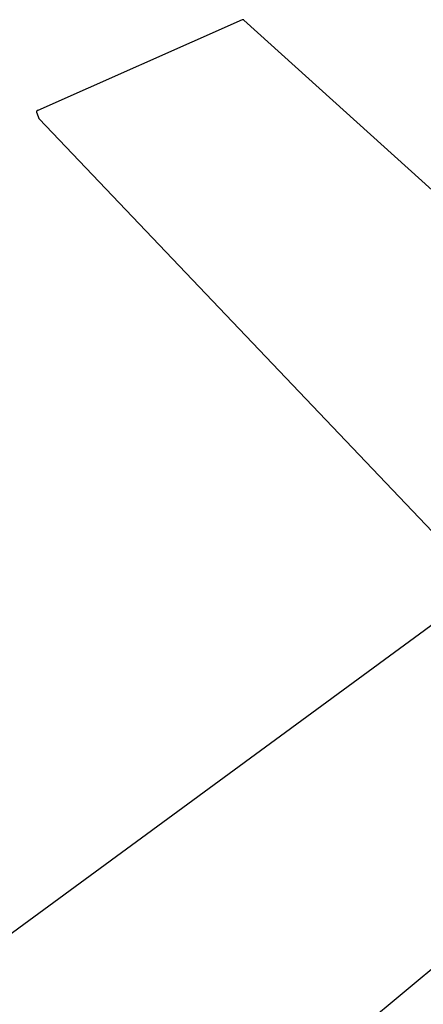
# Model space of a CAD drawing. Header units: millimetres. Extents: x 10249 to 12819, y -11746 to -10122.
# Tile 19 of 37: x 12006 to 12153, y -10715 to -10357. Entities that reach past the tile are written whole.
import ezdxf

# ---------------------------------------------------------------- set-up
doc = ezdxf.new("R2010")
doc.units = ezdxf.units.MM
doc.layers.add('Make2D$Visible$Curvas', color=7, linetype='Continuous')

msp = doc.modelspace()

# ---------------------------------------------------------------- linework, layer by layer
at = {"layer": 'Make2D$Visible$Curvas', "color": 7, "lineweight": -3, "true_color": 0xffffff}
for p, q in [((12086.86, -10356.59), (12012.32, -10389.63)), ((12086.88, -10356.58), (12086.86, -10356.59)), ((12086.89, -10356.57), (12086.88, -10356.58)), ((12086.91, -10356.57), (12086.89, -10356.57)), ((12086.93, -10356.56), (12086.91, -10356.57)), ((12086.95, -10356.55), (12086.93, -10356.56)), ((12086.97, -10356.55), (12086.95, -10356.55)), ((12086.99, -10356.54), (12086.97, -10356.55)), ((12087.01, -10356.54), (12086.99, -10356.54)), ((12087.03, -10356.54), (12087.01, -10356.54)), ((12087.05, -10356.53), (12087.03, -10356.54)), ((12087.07, -10356.53), (12087.05, -10356.53)), ((12087.09, -10356.53), (12087.07, -10356.53)), ((12087.11, -10356.53), (12087.09, -10356.53)), ((12087.13, -10356.53), (12087.11, -10356.53)), ((12087.15, -10356.53), (12087.13, -10356.53)), ((12087.17, -10356.53), (12087.15, -10356.53)), ((12087.19, -10356.54), (12087.17, -10356.53)), ((12087.21, -10356.54), (12087.19, -10356.54)), ((12087.23, -10356.54), (12087.21, -10356.54)), ((12087.25, -10356.55), (12087.23, -10356.54)), ((12087.27, -10356.55), (12087.25, -10356.55)), ((12087.29, -10356.56), (12087.27, -10356.55)), ((12087.31, -10356.56), (12087.29, -10356.56)), ((12087.33, -10356.57), (12087.31, -10356.56)), ((12087.35, -10356.58), (12087.33, -10356.57)), ((12087.37, -10356.59), (12087.35, -10356.58)), ((12087.38, -10356.59), (12087.37, -10356.59)), ((12087.4, -10356.6), (12087.38, -10356.59)), ((12087.42, -10356.61), (12087.4, -10356.6)), ((12087.44, -10356.62), (12087.42, -10356.61)), ((12087.45, -10356.64), (12087.44, -10356.62)), ((12087.47, -10356.65), (12087.45, -10356.64)), ((12087.49, -10356.66), (12087.47, -10356.65)), ((12087.5, -10356.67), (12087.49, -10356.66)), ((12087.5, -10356.67), (12197.44, -10456.11)), ((12011.84, -10390.07), (12011.83, -10390.09)), ((12011.83, -10390.09), (12011.83, -10390.11)), ((12011.83, -10390.11), (12011.83, -10390.12)), ((12011.83, -10390.12), (12011.83, -10390.14)), ((12011.83, -10390.14), (12011.83, -10390.16)), ((12011.83, -10390.16), (12011.83, -10390.18)), ((12011.83, -10390.18), (12011.83, -10390.2)), ((12011.83, -10390.2), (12011.83, -10390.22)), ((12011.83, -10390.22), (12011.83, -10390.24)), ((12011.83, -10390.24), (12011.84, -10390.25)), ((12011.85, -10390.03), (12011.84, -10390.05)), ((12011.84, -10390.05), (12011.84, -10390.07)), ((12011.84, -10390.25), (12011.84, -10390.27)), ((12011.84, -10390.27), (12011.84, -10390.29)), ((12011.84, -10390.29), (12011.85, -10390.31)), ((12011.86, -10390), (12011.85, -10390.02)), ((12011.85, -10390.02), (12011.85, -10390.03)), ((12011.85, -10390.31), (12011.85, -10390.33)), ((12011.85, -10390.33), (12011.86, -10390.34)), ((12011.87, -10389.96), (12011.86, -10389.98)), ((12011.86, -10389.98), (12011.86, -10390)), ((12011.86, -10390.34), (12011.87, -10390.36)), ((12011.88, -10389.95), (12011.87, -10389.96)), ((12011.87, -10390.36), (12011.87, -10390.38)), ((12011.87, -10390.38), (12011.88, -10390.4)), ((12011.89, -10389.91), (12011.88, -10389.93)), ((12011.88, -10389.93), (12011.88, -10389.95)), ((12011.88, -10390.4), (12011.89, -10390.41)), ((12011.9, -10389.9), (12011.89, -10389.91)), ((12011.89, -10390.41), (12011.9, -10390.43)), ((12011.91, -10389.88), (12011.9, -10389.9)), ((12011.9, -10390.43), (12011.91, -10390.44)), ((12011.92, -10389.86), (12011.91, -10389.88)), ((12011.91, -10390.44), (12011.92, -10390.46)), ((12011.93, -10389.85), (12011.92, -10389.86)), ((12011.92, -10390.46), (12011.93, -10390.48)), ((12011.94, -10389.83), (12011.93, -10389.85)), ((12011.93, -10390.48), (12012.69, -10392.49)), ((12011.95, -10389.82), (12011.94, -10389.83)), ((12011.97, -10389.81), (12011.95, -10389.82)), ((12011.98, -10389.79), (12011.97, -10389.81)), ((12011.99, -10389.78), (12011.98, -10389.79)), ((12012.01, -10389.77), (12011.99, -10389.78)), ((12012.02, -10389.75), (12012.01, -10389.77)), ((12012.03, -10389.74), (12012.02, -10389.75)), ((12012.05, -10389.73), (12012.03, -10389.74)), ((12012.06, -10389.72), (12012.05, -10389.73)), ((12012.08, -10389.71), (12012.06, -10389.72)), ((12012.1, -10389.7), (12012.08, -10389.71)), ((12012.11, -10389.69), (12012.1, -10389.7)), ((12012.13, -10389.68), (12012.11, -10389.69)), ((12012.14, -10389.67), (12012.13, -10389.68)), ((12012.16, -10389.67), (12012.14, -10389.67)), ((12012.18, -10389.66), (12012.16, -10389.67)), ((12012.2, -10389.65), (12012.18, -10389.66)), ((12012.21, -10389.65), (12012.2, -10389.65)), ((12012.23, -10389.64), (12012.21, -10389.65)), ((12012.25, -10389.64), (12012.23, -10389.64)), ((12012.27, -10389.64), (12012.25, -10389.64)), ((12012.29, -10389.63), (12012.27, -10389.64)), ((12012.3, -10389.63), (12012.29, -10389.63)), ((12012.32, -10389.63), (12012.3, -10389.63)), ((12012.69, -10392.49), (12012.81, -10392.67)), ((12175.12, -10563.05), (12012.81, -10392.67)), ((11775.98, -10855.73), (12184.1, -10556.46)), ((12272.44, -10605.66), (11881.55, -10930.85))]:
    msp.add_line(p, q, dxfattribs=at)

doc.saveas('drawing.dxf')
